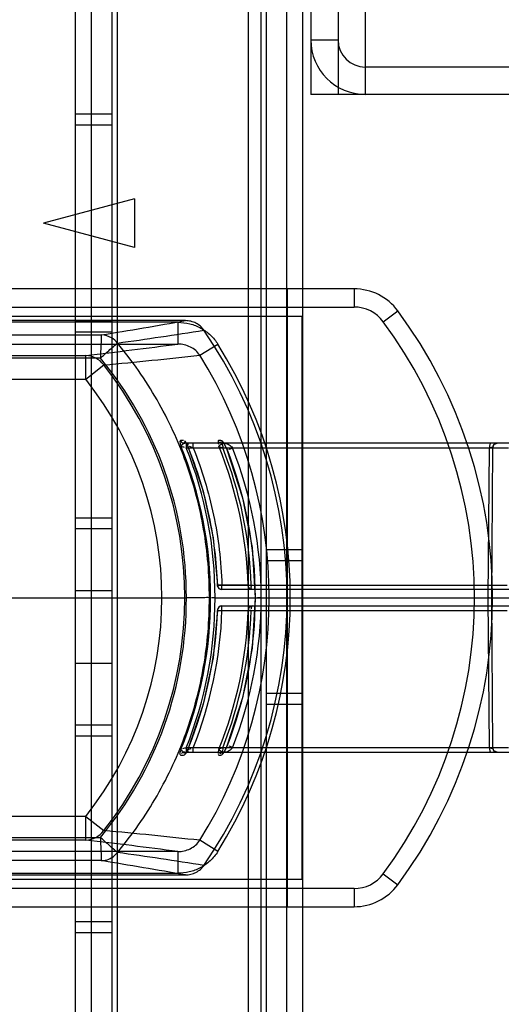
# Model space of a CAD drawing. Header units: millimetres. Extents: x 207 to 812, y 101 to 1295.
# Tile 41 of 55: x 747 to 774, y 1021 to 1075. Entities that reach past the tile are written whole.
import ezdxf

# ---------------------------------------------------------------- set-up
doc = ezdxf.new("R2010")
doc.units = ezdxf.units.MM
doc.header["$LTSCALE"] = 91.508876
doc.layers.get('0').update_dxf_attribs({"linetype": 'CONTINUOUS'})

msp = doc.modelspace()

# ---------------------------------------------------------------- linework, layer by layer
at = {"color": 7, "linetype": 'Continuous'}
for p, q in [((750.24, 1243.881), (750.24, 173.181)), ((751.119, 1243.881), (751.119, 173.181)), ((752.24, 1243.881), (752.24, 173.181)), ((752.533, 1243.881), (752.533, 173.181)), ((759.74, 1243.881), (759.74, 173.181)), ((760.447, 1243.881), (760.447, 173.181)), ((760.74, 1243.881), (760.74, 173.181)), ((761.862, 1243.881), (761.862, 173.181)), ((762.74, 1243.881), (762.74, 173.181)), ((763.19, 1115.719), (763.19, 1071.219)), ((764.69, 1115.719), (764.69, 1071.219)), ((766.19, 1115.719), (766.19, 1071.219)), ((763.19, 1074.219), (764.69, 1074.219)), ((780.19, 1072.719), (766.19, 1072.719)), ((780.19, 1071.219), (763.19, 1071.219)), ((752.24, 1070.131), (750.24, 1070.131)), ((752.24, 1069.531), (750.24, 1069.531)), ((753.49, 1065.471), (748.49, 1064.131)), ((753.49, 1065.471), (753.49, 1062.791)), ((753.49, 1062.791), (748.49, 1064.131)), ((765.567, 1060.519), (714.94, 1060.519)), ((761.882, 1060.519), (761.882, 1026.519)), ((765.567, 1060.519), (765.567, 1059.519)), ((714.94, 1059.519), (765.567, 1059.519)), ((767.173, 1058.71), (767.976, 1059.306)), ((713.19, 1059.019), (762.69, 1059.019)), ((756.294, 1058.769), (745.597, 1058.769)), ((755.878, 1058.678), (746.38, 1058.678)), ((752.24, 1058.731), (750.24, 1058.731)), ((755.878, 1058.678), (755.878, 1057.479)), ((762.69, 1059.019), (762.69, 1028.019)), ((752.24, 1058.131), (750.24, 1058.131)), ((741.395, 1057.982), (751.668, 1057.982)), ((746.38, 1057.479), (755.878, 1057.479)), ((757.09, 1056.863), (758.079, 1057.478)), ((751.619, 1056.706), (741.458, 1056.706)), ((742.31, 1056.847), (750.814, 1056.847)), ((750.814, 1055.548), (750.814, 1056.847)), ((750.814, 1055.548), (751.802, 1056.331)), ((742.31, 1055.548), (750.814, 1055.548)), ((756.196, 1052.173), (756.033, 1052.173)), ((758.242, 1052.181), (758.141, 1052.181)), ((756.009, 1051.973), (756.018, 1051.939)), ((756.018, 1051.939), (756.04, 1051.864)), ((781.032, 1052.019), (756.257, 1052.019)), ((756.34, 1052.019), (756.34, 1051.771)), ((756.34, 1051.771), (774.064, 1051.771)), ((756.727, 1051.771), (756.727, 1052.019)), ((772.947, 1043.519), (773.019, 1051.771)), ((773.192, 1051.771), (773.12, 1043.519)), ((752.24, 1047.906), (750.24, 1047.906)), ((752.24, 1047.306), (750.24, 1047.306)), ((762.74, 1046.156), (760.74, 1046.156)), ((762.74, 1045.556), (760.74, 1045.556)), ((759.742, 1044.212), (758.062, 1044.212)), ((758.306, 1043.969), (758.306, 1044.217)), ((758.306, 1044.217), (773.998, 1044.217)), ((759.742, 1044.212), (759.907, 1044.217)), ((720.098, 1043.519), (756.346, 1043.519)), ((752.24, 1043.906), (750.24, 1043.906)), ((757.926, 1043.519), (781.377, 1043.519)), ((778.732, 1043.969), (758.306, 1043.969)), ((773.019, 1035.267), (772.947, 1043.519)), ((773.12, 1043.519), (773.192, 1035.267)), ((758.306, 1042.821), (758.306, 1043.069)), ((758.306, 1043.069), (778.732, 1043.069)), ((758.062, 1042.826), (759.742, 1042.826)), ((758.306, 1042.821), (773.998, 1042.821)), ((759.907, 1042.821), (759.742, 1042.826)), ((752.24, 1039.906), (750.24, 1039.906)), ((762.74, 1038.256), (760.74, 1038.256)), ((762.74, 1037.656), (760.74, 1037.656)), ((752.24, 1036.506), (750.24, 1036.506)), ((752.24, 1035.906), (750.24, 1035.906)), ((756.033, 1034.865), (756.196, 1034.865)), ((756.257, 1035.019), (781.032, 1035.019)), ((756.34, 1035.267), (756.34, 1035.019)), ((774.064, 1035.267), (756.34, 1035.267)), ((756.727, 1035.019), (756.727, 1035.267)), ((758.141, 1034.857), (758.242, 1034.857)), ((750.814, 1031.49), (742.31, 1031.49)), ((750.814, 1030.191), (750.814, 1031.49)), ((750.814, 1031.49), (751.802, 1030.707)), ((741.458, 1030.332), (751.619, 1030.332)), ((750.814, 1030.191), (742.31, 1030.191)), ((758.079, 1029.56), (757.09, 1030.175)), ((755.878, 1029.559), (746.38, 1029.559)), ((755.878, 1029.559), (755.878, 1028.36)), ((751.668, 1029.056), (741.395, 1029.056)), ((746.38, 1028.36), (755.878, 1028.36)), ((767.173, 1028.328), (767.976, 1027.732)), ((762.69, 1028.019), (713.19, 1028.019)), ((745.597, 1028.269), (756.294, 1028.269)), ((765.567, 1027.519), (714.94, 1027.519)), ((765.567, 1027.519), (765.567, 1026.519)), ((714.94, 1026.519), (765.567, 1026.519)), ((752.24, 1025.681), (750.24, 1025.681)), ((752.24, 1025.081), (750.24, 1025.081))]:
    msp.add_line(p, q, dxfattribs=at)
for points in [[(758.141, 1052.181), (758.125, 1052.176), (758.113, 1052.165), (758.104, 1052.147)], [(756.009, 1051.973), (756.033, 1051.95), (756.064, 1051.932), (756.102, 1051.918)], [(756.257, 1052.019), (756.21, 1052.024), (756.179, 1052.034)], [(756.421, 1052.019), (756.308, 1052.054), (756.353, 1051.993)], [(756.338, 1052.035), (756.34, 1052.023), (756.344, 1052.012), (756.348, 1052.002)], [(756.358, 1051.987), (756.385, 1051.937), (756.409, 1051.887)], [(756.424, 1051.949), (756.417, 1051.908), (756.413, 1051.883), (756.429, 1051.861)], [(756.42, 1052.019), (756.42, 1052.011), (756.423, 1051.987), (756.424, 1051.949)], [(756.423, 1051.858), (757.268, 1049.38), (757.814, 1046.819), (758.056, 1044.211)], [(758.303, 1052.002), (758.321, 1052.012), (758.343, 1052.017), (758.368, 1052.019)], [(758.468, 1052.019), (758.371, 1052.046), (758.462, 1051.921), (758.579, 1051.682)], [(758.579, 1051.682), (759.439, 1049.023), (759.961, 1046.286), (760.139, 1043.518)], [(773.192, 1051.771), (773.266, 1051.946), (773.442, 1052.019)], [(760.139, 1043.52), (759.961, 1040.752), (759.439, 1038.015), (758.579, 1035.356)], [(758.056, 1042.827), (757.815, 1040.22), (757.268, 1037.659), (756.423, 1035.18)], [(758.579, 1035.356), (758.462, 1035.116), (758.382, 1035.004), (758.384, 1034.999), (758.471, 1035.019)], [(756.04, 1035.174), (756.018, 1035.099), (756.009, 1035.065)], [(756.009, 1035.065), (756.033, 1035.088), (756.064, 1035.106), (756.102, 1035.12)], [(756.102, 1035.12), (756.076, 1035.143), (756.054, 1035.161), (756.041, 1035.176)], [(756.175, 1035.002), (756.21, 1035.014), (756.257, 1035.019)], [(756.353, 1035.045), (756.309, 1034.985), (756.42, 1035.019)], [(756.348, 1035.036), (756.344, 1035.026), (756.34, 1035.015), (756.338, 1035.003)], [(756.414, 1035.159), (756.386, 1035.103), (756.356, 1035.048)], [(756.424, 1035.089), (756.423, 1035.051), (756.421, 1035.027), (756.42, 1035.019)], [(758.104, 1034.891), (758.113, 1034.873), (758.125, 1034.861), (758.141, 1034.857)], [(758.136, 1035.184), (758.132, 1035.171), (758.128, 1035.158), (758.125, 1035.145)], [(758.154, 1035.164), (758.142, 1035.158), (758.133, 1035.152), (758.125, 1035.145)], [(758.154, 1035.164), (758.143, 1035.164), (758.137, 1035.171), (758.136, 1035.184)], [(758.296, 1035.006), (758.327, 1035.015), (758.368, 1035.019)], [(758.368, 1035.019), (758.343, 1035.021), (758.321, 1035.026), (758.303, 1035.036)], [(773.442, 1035.019), (773.265, 1035.092), (773.192, 1035.267)]]:
    msp.add_lwpolyline(points, dxfattribs=at)
for centre, radius, start, end in [((766.19, 1074.219), 3, 180, 270), ((766.19, 1074.219), 1.5, 180, 270), ((765.567, 1057.519), 3, 36.5657, 90), ((765.567, 1057.519), 2, 36.575, 90.0116), ((746.692, 1043.519), 26.5, 323.4343, 36.5657), ((671.539, 1542.909), 491.503, 279.38277, 279.92976), ((746.692, 1043.519), 25.5, 323.4335, 36.5665), ((712.331, 1344.292), 289.566, 277.98571, 278.93662), ((735.882, 1043.519), 26, 325.5113, 34.489), ((672.252, 1707.399), 655.279, 276.885751, 277.332013), ((735.627, 1043.519), 26.437, 328.1283, 31.8718), ((735.891, 1043.627), 20.455, 359.6964, 39.7443), ((722.722, 1371.618), 316.626, 275.26975, 276.23146), ((735.627, 1043.519), 25.273, 328.1304, 31.8696), ((735.627, 1043.519), 20.634, 321.6182, 38.3818), ((735.627, 1043.519), 19.373, 321.6183, 38.3817), ((735.88, 1043.564), 21.802, 359.8818, 22.3777), ((735.885, 1043.562), 22.041, 359.889, 21.868), ((737.676, 1043.565), 22.076, 1.6798, 22.0558), ((737.437, 1043.529), 22.481, 1.7524, 21.5071), ((737.698, 1043.461), 22.448, 0.1474, 21.5067), ((737.6, 1043.425), 22.867, 0.2351, 21.4064), ((773.442, 1051.769), 0.25, 90, 179.5), ((758.306, 1044.219), 0.25, 181.7906, 269.9999), ((757.983, 1053.243), 9.032, 270.5025, 272.048), ((735.891, 1043.411), 20.456, 320.256, 0.3034), ((735.88, 1043.474), 21.802, 337.6223, 0.1182), ((735.885, 1043.476), 22.04, 338.1319, 0.1111), ((737.701, 1043.576), 22.444, 338.4917, 359.8542), ((737.594, 1043.614), 22.873, 338.5962, 359.7623), ((758.306, 1042.819), 0.25, 89.9999, 178.2095), ((735.709, 1043.601), 22.367, 337.8756, 358.0152), ((735.714, 1043.602), 22.606, 338.3641, 358.0215), ((737.673, 1043.474), 22.078, 337.9454, 358.3191), ((737.442, 1043.508), 22.476, 338.4909, 358.2496), ((773.442, 1035.269), 0.25, 180.5, 270), ((722.722, 715.422), 316.624, 83.76855, 84.73027), ((672.252, 379.639), 655.279, 82.667987, 83.114249), ((712.271, 742.437), 289.878, 81.06135, 82.01125), ((671.539, 544.129), 491.503, 80.07024, 80.61723), ((765.567, 1029.519), 2, 269.9884, 323.425), ((765.567, 1029.519), 3, 270, 323.4343)]:
    msp.add_arc(centre, radius, start, end, dxfattribs=at)
for points, knots in [([(755.878, 1058.678), (756.1, 1058.678), (756.543, 1058.622), (757.163, 1058.38), (757.691, 1057.993), (757.967, 1057.658), (758.079, 1057.479)], [0, 0, 0, 0, 0.254814, 0.507504, 0.756668, 1, 1, 1, 1]), ([(757.312, 1058.241), (757.257, 1058.322), (757.126, 1058.471), (756.879, 1058.637), (756.598, 1058.745), (756.396, 1058.769), (756.294, 1058.769)], [0, 0, 0, 0, 0.246754, 0.494689, 0.742844, 1, 1, 1, 1]), ([(751.668, 1057.982), (751.665, 1057.906), (751.658, 1057.71), (751.641, 1057.284), (751.628, 1056.934), (751.619, 1056.706)], [0, 0, 0, 0, 0.177372, 0.462995, 1, 1, 1, 1]), ([(752.559, 1057.535), (752.464, 1057.654), (752.209, 1057.88), (751.881, 1057.973), (751.668, 1057.982)], [0, 0, 0, 0, 0.42439, 1, 1, 1, 1]), ([(751.619, 1056.706), (751.772, 1056.842), (752.011, 1057.057), (752.324, 1057.334), (752.485, 1057.473), (752.559, 1057.535)], [0, 0, 0, 0, 0.490083, 0.769959, 1, 1, 1, 1]), ([(757.613, 1043.519), (757.618, 1044.782), (757.405, 1047.309), (756.436, 1050.996), (754.831, 1054.463), (753.374, 1056.559), (752.559, 1057.535)], [0, 0, 0, 0, 0.249159, 0.498352, 0.749198, 1, 1, 1, 1]), ([(757.09, 1056.863), (756.964, 1057.056), (756.588, 1057.371), (756.115, 1057.48), (755.878, 1057.479)], [0, 0, 0, 0, 0.49205, 1, 1, 1, 1]), ([(751.802, 1056.331), (751.677, 1056.496), (751.388, 1056.746), (751.017, 1056.839), (750.814, 1056.847)], [0, 0, 0, 0, 0.504264, 1, 1, 1, 1]), ([(758.582, 1051.691), (758.559, 1051.751), (758.506, 1051.87), (758.405, 1052.032), (758.316, 1052.176), (758.242, 1052.181)], [0, 0, 0, 0, 0.320264, 0.629943, 1, 1, 1, 1]), ([(756.041, 1051.862), (756.044, 1051.866), (756.062, 1051.887), (756.083, 1051.905), (756.102, 1051.918)], [0, 0, 0, 0, 0.175019, 1, 1, 1, 1]), ([(758.062, 1044.211), (758.018, 1045.506), (757.705, 1048.105), (756.938, 1050.607), (756.429, 1051.861)], [0, 0, 0, 0, 0.489298, 1, 1, 1, 1]), ([(756.727, 1051.771), (757.207, 1050.561), (757.952, 1048.089), (758.261, 1045.525), (758.306, 1044.217)], [0, 0, 0, 0, 0.498568, 1, 1, 1, 1]), ([(758.303, 1052.002), (758.319, 1051.971), (758.348, 1051.897), (758.355, 1051.818), (758.353, 1051.771)], [0, 0, 0, 0, 0.425456, 1, 1, 1, 1]), ([(758.469, 1052.019), (758.549, 1052.019), (758.709, 1051.947), (758.835, 1051.838), (758.889, 1051.771)], [0, 0, 0, 0, 0.480545, 1, 1, 1, 1]), ([(773.097, 1052.019), (773.067, 1052.019), (773.024, 1051.906), (773.02, 1051.83), (773.019, 1051.771)], [0, 0, 0, 0, 0.339294, 1, 1, 1, 1]), ([(758.306, 1043.969), (758.245, 1043.969), (758.116, 1044.022), (758.064, 1044.149), (758.062, 1044.212)], [0, 0, 0, 0, 0.495155, 1, 1, 1, 1]), ([(759.985, 1043.969), (759.924, 1043.969), (759.796, 1044.022), (759.744, 1044.149), (759.742, 1044.212)], [0, 0, 0, 0, 0.495808, 1, 1, 1, 1]), ([(752.559, 1029.503), (753.374, 1030.479), (754.831, 1032.575), (756.436, 1036.042), (757.405, 1039.729), (757.618, 1042.256), (757.613, 1043.519)], [0, 0, 0, 0, 0.250802, 0.501649, 0.750841, 1, 1, 1, 1]), ([(757.613, 1043.519), (757.506, 1043.541), (757.303, 1043.512), (756.997, 1043.525), (756.684, 1043.52), (756.462, 1043.519), (756.346, 1043.519)], [0, 0, 0, 0, 0.258029, 0.474897, 0.725859, 1, 1, 1, 1]), ([(758.306, 1043.069), (758.245, 1043.069), (758.116, 1043.016), (758.064, 1042.889), (758.062, 1042.826)], [0, 0, 0, 0, 0.495152, 1, 1, 1, 1]), ([(759.985, 1043.069), (759.924, 1043.069), (759.796, 1043.016), (759.744, 1042.889), (759.742, 1042.826)], [0, 0, 0, 0, 0.495501, 1, 1, 1, 1]), ([(758.242, 1034.857), (758.321, 1034.857), (758.41, 1035.015), (758.51, 1035.175), (758.56, 1035.29), (758.582, 1035.347)], [0, 0, 0, 0, 0.393359, 0.695892, 1, 1, 1, 1]), ([(756.429, 1035.177), (756.415, 1035.167), (756.41, 1035.147), (756.419, 1035.117), (756.424, 1035.099), (756.424, 1035.089)], [0, 0, 0, 0, 0.410997, 0.678494, 1, 1, 1, 1]), ([(758.353, 1035.267), (758.356, 1035.216), (758.348, 1035.137), (758.318, 1035.063), (758.303, 1035.036)], [0, 0, 0, 0, 0.617731, 1, 1, 1, 1]), ([(758.889, 1035.267), (758.861, 1035.233), (758.783, 1035.152), (758.642, 1035.058), (758.524, 1035.024), (758.469, 1035.019)], [0, 0, 0, 0, 0.26506, 0.675671, 1, 1, 1, 1]), ([(773.019, 1035.267), (773.02, 1035.208), (773.024, 1035.132), (773.067, 1035.019), (773.097, 1035.019)], [0, 0, 0, 0, 0.660706, 1, 1, 1, 1]), ([(750.814, 1030.191), (751.017, 1030.199), (751.388, 1030.292), (751.677, 1030.542), (751.802, 1030.707)], [0, 0, 0, 0, 0.495733, 1, 1, 1, 1]), ([(752.559, 1029.503), (752.485, 1029.565), (752.324, 1029.704), (752.011, 1029.981), (751.772, 1030.196), (751.619, 1030.332)], [0, 0, 0, 0, 0.230041, 0.509917, 1, 1, 1, 1]), ([(751.619, 1030.332), (751.628, 1030.104), (751.641, 1029.754), (751.658, 1029.328), (751.665, 1029.131), (751.668, 1029.056)], [0, 0, 0, 0, 0.537005, 0.822628, 1, 1, 1, 1]), ([(755.878, 1029.559), (755.995, 1029.559), (756.228, 1029.583), (756.565, 1029.698), (756.865, 1029.895), (757.025, 1030.075), (757.09, 1030.175)], [0, 0, 0, 0, 0.247861, 0.493287, 0.748789, 1, 1, 1, 1]), ([(751.668, 1029.056), (751.818, 1029.061), (752.152, 1029.129), (752.422, 1029.336), (752.559, 1029.503)], [0, 0, 0, 0, 0.41694, 1, 1, 1, 1]), ([(758.079, 1029.56), (757.961, 1029.37), (757.671, 1029.023), (757.126, 1028.639), (756.515, 1028.411), (756.09, 1028.36), (755.878, 1028.36)], [0, 0, 0, 0, 0.256854, 0.513707, 0.756855, 1, 1, 1, 1]), ([(756.294, 1028.269), (756.396, 1028.269), (756.598, 1028.293), (756.879, 1028.401), (757.126, 1028.567), (757.257, 1028.716), (757.313, 1028.797)], [0, 0, 0, 0, 0.257157, 0.505292, 0.753177, 1, 1, 1, 1])]:
    msp.add_open_spline(points, degree=3, knots=knots, dxfattribs=at)
for points in [[(756.033, 1052.173), (755.967, 1052.165), (755.996, 1052.039), (756.009, 1051.973)], [(756.033, 1052.173), (756.056, 1052.115), (756.101, 1052.038), (756.164, 1052.038)], [(756.338, 1052.035), (756.31, 1052.079), (756.289, 1052.153), (756.237, 1052.156)], [(758.104, 1052.147), (758.089, 1052.088), (758.093, 1052.024), (758.109, 1051.966)], [(756.041, 1051.862), (756.105, 1051.842), (756.169, 1051.824), (756.232, 1051.804)], [(756.102, 1051.918), (756.139, 1051.968), (756.195, 1052.019), (756.257, 1052.019)], [(756.42, 1052.019), (756.358, 1052.019), (756.272, 1052.035), (756.249, 1052.092)], [(756.429, 1051.861), (756.4, 1051.919), (756.372, 1051.979), (756.338, 1052.035)], [(756.348, 1052.002), (756.362, 1051.974), (756.394, 1051.955), (756.424, 1051.949)], [(756.727, 1051.771), (756.657, 1051.791), (756.449, 1051.858), (756.518, 1051.834)], [(758.136, 1051.854), (758.17, 1051.921), (758.236, 1051.969), (758.303, 1052.002)], [(758.136, 1051.854), (758.201, 1051.813), (758.28, 1051.797), (758.353, 1051.771)], [(758.303, 1052.002), (758.247, 1052.01), (758.176, 1052.027), (758.152, 1052.078)], [(758.368, 1052.019), (758.304, 1052.019), (758.215, 1052.036), (758.193, 1052.096)], [(758.469, 1052.019), (758.405, 1052.019), (758.316, 1052.036), (758.294, 1052.096)], [(758.889, 1051.771), (758.828, 1051.744), (758.658, 1051.649), (758.701, 1051.7)], [(773.192, 1051.771), (773.192, 1051.829), (773.077, 1051.772), (773.019, 1051.771)], [(759.907, 1044.217), (759.908, 1044.158), (759.871, 1044.041), (759.93, 1044.041)], [(757.926, 1043.519), (757.861, 1043.519), (757.796, 1043.518), (757.731, 1043.519)], [(760.467, 1043.519), (760.399, 1043.52), (760.198, 1043.522), (760.265, 1043.52)], [(773.12, 1043.519), (773.12, 1043.462), (773.005, 1043.519), (772.947, 1043.519)], [(759.985, 1043.069), (759.929, 1043.069), (759.914, 1042.972), (759.914, 1042.916)], [(758.062, 1042.827), (757.981, 1042.832), (758.225, 1042.824), (758.306, 1042.821)], [(758.889, 1035.267), (758.828, 1035.294), (758.657, 1035.389), (758.701, 1035.338)], [(756.009, 1035.065), (755.998, 1035.008), (755.946, 1034.898), (756.003, 1034.892)], [(756.257, 1035.019), (756.195, 1035.019), (756.109, 1035.004), (756.086, 1034.946)], [(756.257, 1035.019), (756.195, 1035.019), (756.14, 1035.072), (756.102, 1035.12)], [(756.34, 1035.267), (756.274, 1035.246), (756.208, 1035.227), (756.142, 1035.207)], [(756.196, 1034.865), (756.262, 1034.868), (756.303, 1034.948), (756.338, 1035.003)], [(756.42, 1035.019), (756.358, 1035.019), (756.272, 1035.003), (756.249, 1034.946)], [(756.338, 1035.003), (756.373, 1035.059), (756.4, 1035.119), (756.429, 1035.177)], [(756.424, 1035.089), (756.394, 1035.083), (756.362, 1035.064), (756.348, 1035.036)], [(756.429, 1035.177), (756.369, 1035.156), (756.551, 1035.211), (756.611, 1035.232)], [(758.125, 1035.145), (758.11, 1035.084), (758.078, 1035.018), (758.097, 1034.958)], [(758.303, 1035.036), (758.247, 1035.028), (758.176, 1035.011), (758.152, 1034.96)], [(758.303, 1035.036), (758.245, 1035.066), (758.192, 1035.11), (758.154, 1035.164)], [(758.353, 1035.267), (758.294, 1035.246), (758.23, 1035.237), (758.178, 1035.204)], [(758.368, 1035.019), (758.304, 1035.019), (758.215, 1035.002), (758.193, 1034.942)], [(758.469, 1035.019), (758.405, 1035.019), (758.316, 1035.002), (758.294, 1034.942)], [(773.019, 1035.267), (773.069, 1035.266), (773.17, 1035.217), (773.169, 1035.266)]]:
    msp.add_open_spline(points, degree=3, dxfattribs=at)

doc.saveas('drawing.dxf')
